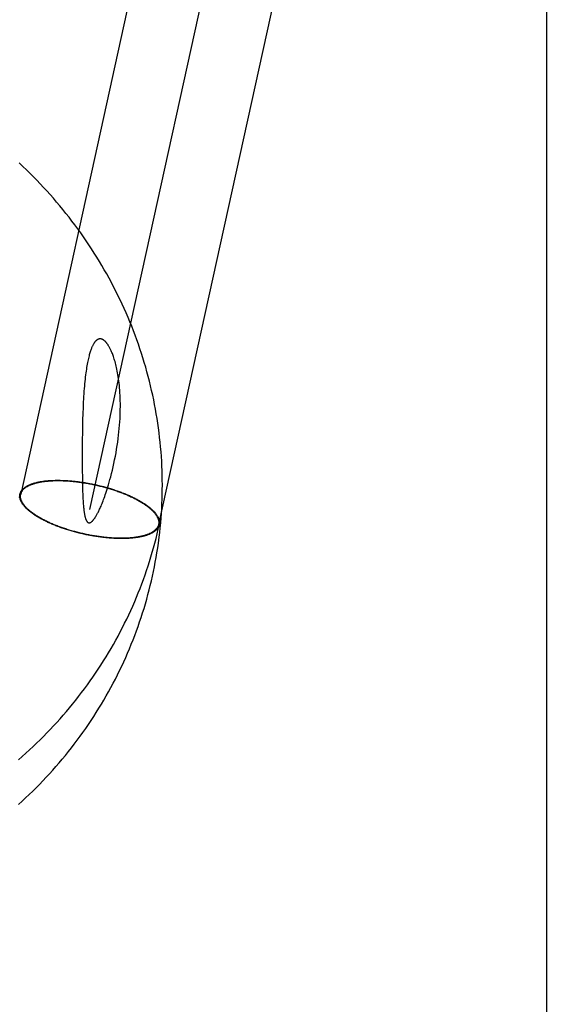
# Model space of a CAD drawing. Header units: inches. Extents: x 0 to 268, y 0 to 174.
# Tile 20 of 125: x 86.624 to 86.77, y 90.262 to 90.531. Entities that reach past the tile are written whole.
import ezdxf

# ---------------------------------------------------------------- set-up
doc = ezdxf.new("R2010")
doc.units = ezdxf.units.IN
doc.header["$LTSCALE"] = 14.754949
doc.header["$MEASUREMENT"] = 0
doc.linetypes.add('HIDDEN', pattern=[0.2, 0.1, -0.1])
doc.layers.add('DEFAULT_2', color=8, linetype='HIDDEN')
doc.layers.add('RIGHT_OR_MAIN_DOOR_ASSEMBLY', color=7, linetype='CONTINUOUS')

msp = doc.modelspace()

# ---------------------------------------------------------------- linework, layer by layer
at = {"layer": 'DEFAULT_2', "color": 8, "linetype": 'HIDDEN'}
for p, q in [((86.732, 90.89013), (86.62465, 90.40105)), ((86.75084, 90.88599), (86.6435, 90.39691)), ((86.76969, 90.88185), (86.66234, 90.39277)), ((86.64163, 90.42315), (86.64158, 90.42146)), ((86.64158, 90.42146), (86.64154, 90.4197)), ((86.64151, 90.41788), (86.64149, 90.41602)), ((86.64154, 90.4197), (86.64151, 90.41788)), ((86.64149, 90.41602), (86.64147, 90.41315)), ((86.64147, 90.41315), (86.64147, 90.41038)), ((86.64147, 90.41038), (86.64148, 90.40781)), ((86.64148, 90.40781), (86.64151, 90.4055)), ((86.64151, 90.4055), (86.64153, 90.40414)), ((86.64153, 90.40414), (86.64156, 90.40294)), ((86.64156, 90.40294), (86.64159, 90.40189)), ((86.64159, 90.40189), (86.64162, 90.40096)), ((86.62441, 90.40088), (86.62445, 90.40108)), ((86.62461, 90.40084), (86.62465, 90.40105)), ((86.64162, 90.40096), (86.64166, 90.40012)), ((86.66238, 90.39298), (86.66234, 90.39277)), ((86.66258, 90.39294), (86.66254, 90.39273))]:
    msp.add_line(p, q, dxfattribs=at)
for points in [[(86.6624, 90.38847), (86.66251, 90.38934), (86.66266, 90.39063), (86.6628, 90.39192), (86.66292, 90.39322), (86.66303, 90.39451), (86.66312, 90.39581), (86.6632, 90.39711), (86.66327, 90.39841), (86.66332, 90.39971), (86.66335, 90.40101), (86.66337, 90.40231), (86.66338, 90.40361), (86.66337, 90.40491), (86.66335, 90.40621), (86.66331, 90.40751), (86.66326, 90.40881), (86.66319, 90.41011), (86.66311, 90.41142), (86.66302, 90.41271), (86.66291, 90.41401), (86.66278, 90.41531), (86.66264, 90.41661), (86.66249, 90.4179), (86.66232, 90.4192), (86.66214, 90.42049), (86.66194, 90.42178), (86.66173, 90.42307), (86.6615, 90.42436), (86.66126, 90.42564), (86.66101, 90.42693), (86.66074, 90.42821), (86.66045, 90.42948), (86.66016, 90.43076), (86.65984, 90.43203), (86.65952, 90.4333), (86.65918, 90.43457), (86.65882, 90.43583), (86.65845, 90.43709), (86.65807, 90.43834), (86.65767, 90.4396), (86.65726, 90.44084), (86.65683, 90.44209), (86.65639, 90.44333), (86.65594, 90.44456), (86.65547, 90.4458), (86.65499, 90.44702), (86.6545, 90.44825), (86.65399, 90.44946), (86.65347, 90.45067), (86.65293, 90.45188), (86.65238, 90.45308), (86.65182, 90.45428), (86.65125, 90.45547), (86.65066, 90.45666), (86.65005, 90.45783), (86.64944, 90.45901), (86.64881, 90.46017), (86.64817, 90.46134), (86.64751, 90.46249), (86.64685, 90.46364), (86.64617, 90.46478), (86.64547, 90.46591), (86.64477, 90.46704), (86.64405, 90.46816), (86.64332, 90.46927), (86.64257, 90.47038), (86.64182, 90.47148), (86.64105, 90.47257), (86.64027, 90.47365), (86.63948, 90.47473), (86.63867, 90.4758), (86.63786, 90.47686), (86.63703, 90.47791), (86.63619, 90.47895), (86.63534, 90.47998), (86.63448, 90.48101), (86.6336, 90.48203), (86.63272, 90.48303), (86.63182, 90.48403), (86.63091, 90.48502), (86.62999, 90.486), (86.62906, 90.48698), (86.62812, 90.48794), (86.62717, 90.48889), (86.62621, 90.48983), (86.62524, 90.49077), (86.62426, 90.49169)], [(86.64926, 90.40582), (86.64949, 90.40672), (86.64972, 90.40764), (86.64993, 90.40857), (86.65014, 90.40952), (86.65034, 90.41048), (86.65053, 90.41145), (86.65071, 90.41242), (86.65088, 90.41339), (86.65103, 90.41436), (86.65117, 90.41533), (86.6513, 90.41628), (86.65142, 90.41723), (86.65152, 90.41816), (86.65161, 90.41908), (86.65169, 90.41998), (86.65175, 90.42088), (86.65181, 90.42175), (86.65185, 90.42261), (86.65187, 90.42345), (86.65189, 90.42427), (86.6519, 90.42508), (86.6519, 90.42586), (86.65189, 90.42663), (86.65186, 90.42739), (86.65183, 90.42812), (86.65179, 90.42884), (86.65175, 90.42953), (86.65169, 90.4302), (86.65163, 90.43085), (86.65156, 90.43147), (86.65149, 90.43208), (86.65141, 90.43266), (86.65133, 90.43321), (86.65124, 90.43375), (86.65115, 90.43427), (86.65105, 90.43477), (86.65096, 90.43525), (86.65086, 90.43571), (86.65076, 90.43615), (86.65065, 90.43657), (86.65055, 90.43697), (86.65044, 90.43735), (86.65034, 90.43772), (86.65023, 90.43806), (86.65013, 90.43839), (86.65002, 90.43871), (86.64992, 90.43901), (86.64981, 90.43929), (86.64971, 90.43955), (86.64961, 90.4398), (86.64951, 90.44004), (86.64942, 90.44026), (86.64932, 90.44047), (86.64923, 90.44067), (86.64913, 90.44086), (86.64904, 90.44104), (86.64895, 90.44121), (86.64887, 90.44137), (86.64878, 90.44152), (86.6487, 90.44166), (86.64861, 90.44179), (86.64853, 90.44192), (86.64846, 90.44203), (86.64838, 90.44214), (86.64831, 90.44224), (86.64823, 90.44234), (86.64816, 90.44243), (86.64809, 90.44252), (86.64802, 90.4426), (86.64796, 90.44267), (86.64789, 90.44274), (86.64783, 90.44281), (86.64777, 90.44287), (86.64771, 90.44293), (86.64765, 90.44298), (86.64759, 90.44304), (86.64753, 90.44308), (86.64748, 90.44313), (86.64742, 90.44317), (86.64737, 90.44321), (86.64731, 90.44324), (86.64726, 90.44328), (86.64721, 90.44331), (86.64716, 90.44334), (86.64711, 90.44337), (86.64706, 90.44339), (86.64701, 90.44342), (86.64697, 90.44344), (86.64692, 90.44346), (86.64687, 90.44347), (86.64683, 90.44349), (86.64678, 90.4435), (86.64673, 90.44352), (86.64669, 90.44353), (86.64664, 90.44354), (86.6466, 90.44355), (86.64655, 90.44355), (86.64651, 90.44356), (86.64647, 90.44356), (86.64642, 90.44356), (86.64638, 90.44357), (86.64633, 90.44356), (86.64629, 90.44356), (86.64624, 90.44356), (86.6462, 90.44355), (86.64615, 90.44355), (86.64611, 90.44354), (86.64606, 90.44353), (86.64602, 90.44352), (86.64597, 90.4435), (86.64592, 90.44349), (86.64587, 90.44347), (86.64583, 90.44345), (86.64578, 90.44343), (86.64573, 90.4434), (86.64568, 90.44338), (86.64563, 90.44335), (86.64558, 90.44332), (86.64553, 90.44328), (86.64547, 90.44324), (86.64542, 90.4432), (86.64537, 90.44316), (86.64531, 90.44311), (86.64525, 90.44306), (86.6452, 90.443), (86.64514, 90.44294), (86.64508, 90.44288), (86.64502, 90.44281), (86.64496, 90.44274), (86.6449, 90.44266), (86.64483, 90.44257), (86.64477, 90.44248), (86.6447, 90.44238), (86.64463, 90.44227), (86.64456, 90.44216), (86.64449, 90.44204), (86.64442, 90.44191), (86.64435, 90.44177), (86.64428, 90.44162), (86.6442, 90.44147), (86.64413, 90.4413), (86.64405, 90.44112), (86.64398, 90.44093), (86.6439, 90.44073), (86.64382, 90.44051), (86.64374, 90.44028), (86.64366, 90.44003), (86.64357, 90.43977), (86.64349, 90.43949), (86.64341, 90.4392), (86.64333, 90.4389), (86.64325, 90.43857), (86.64316, 90.43823), (86.64308, 90.43787), (86.643, 90.43749), (86.64292, 90.43709), (86.64284, 90.43667), (86.64276, 90.43623), (86.64268, 90.43576), (86.6426, 90.43528), (86.64253, 90.43477), (86.64246, 90.43425), (86.64238, 90.4337), (86.64231, 90.43313), (86.64225, 90.43254), (86.64218, 90.43193), (86.64212, 90.43129), (86.64206, 90.43064), (86.642, 90.42997), (86.64195, 90.42928), (86.6419, 90.42857), (86.64185, 90.42784)], [(86.64185, 90.42784), (86.64181, 90.4271), (86.64177, 90.42634), (86.64173, 90.42557), (86.6417, 90.42478), (86.64163, 90.42315)], [(86.62446, 90.40111), (86.62448, 90.40123), (86.62452, 90.40134), (86.62456, 90.40145), (86.6246, 90.40156), (86.62465, 90.40167), (86.62471, 90.40178), (86.62477, 90.40188), (86.62484, 90.40199), (86.62491, 90.40209), (86.62499, 90.40219), (86.62507, 90.40229), (86.62516, 90.40239), (86.62525, 90.40249), (86.62535, 90.40258), (86.62545, 90.40268), (86.62556, 90.40277), (86.62567, 90.40286), (86.62579, 90.40295), (86.62592, 90.40303), (86.62605, 90.40312), (86.62618, 90.4032), (86.62632, 90.40329), (86.62646, 90.40337), (86.62661, 90.40344), (86.62676, 90.40352), (86.62692, 90.40359), (86.62708, 90.40367), (86.62725, 90.40374), (86.62742, 90.40381), (86.6276, 90.40387), (86.62778, 90.40394), (86.62797, 90.404), (86.62816, 90.40406), (86.62835, 90.40412), (86.62855, 90.40417), (86.62875, 90.40423), (86.62896, 90.40428), (86.62917, 90.40433), (86.62939, 90.40438), (86.62961, 90.40443), (86.62983, 90.40447), (86.63006, 90.40451), (86.63029, 90.40455), (86.63053, 90.40459), (86.63076, 90.40462), (86.63101, 90.40466), (86.63125, 90.40469), (86.6315, 90.40472), (86.63176, 90.40474), (86.63201, 90.40477), (86.63227, 90.40479), (86.63253, 90.40481), (86.6328, 90.40482), (86.63307, 90.40484), (86.63334, 90.40485), (86.63362, 90.40486), (86.63389, 90.40487), (86.63417, 90.40488), (86.63446, 90.40488), (86.63474, 90.40488), (86.63503, 90.40488), (86.63532, 90.40488), (86.63561, 90.40487), (86.63591, 90.40487), (86.63621, 90.40486), (86.6365, 90.40484), (86.63681, 90.40483), (86.63711, 90.40481), (86.63741, 90.40479), (86.63772, 90.40477), (86.63803, 90.40475), (86.63834, 90.40472), (86.63865, 90.4047), (86.63896, 90.40467), (86.63928, 90.40463), (86.63959, 90.4046), (86.63991, 90.40456), (86.64023, 90.40452), (86.64054, 90.40448), (86.64086, 90.40444), (86.64118, 90.40439), (86.6415, 90.40435), (86.64183, 90.4043), (86.64215, 90.40424), (86.64247, 90.40419), (86.64279, 90.40413), (86.64311, 90.40408), (86.64344, 90.40402), (86.64376, 90.40395), (86.64408, 90.40389), (86.6444, 90.40382), (86.64473, 90.40376), (86.64505, 90.40369), (86.64537, 90.40361), (86.64569, 90.40354), (86.64601, 90.40346), (86.64633, 90.40339), (86.64665, 90.40331), (86.64697, 90.40323), (86.64728, 90.40314), (86.6476, 90.40306), (86.64791, 90.40297), (86.64823, 90.40288), (86.64854, 90.40279), (86.64885, 90.4027), (86.64916, 90.40261), (86.64947, 90.40251), (86.64977, 90.40242), (86.65008, 90.40232), (86.65038, 90.40222), (86.65068, 90.40212), (86.65098, 90.40201), (86.65127, 90.40191), (86.65157, 90.4018), (86.65186, 90.4017), (86.65215, 90.40159), (86.65243, 90.40148), (86.65272, 90.40137), (86.653, 90.40126), (86.65328, 90.40114), (86.65355, 90.40103), (86.65382, 90.40091), (86.65409, 90.40079), (86.65436, 90.40068), (86.65463, 90.40056), (86.65489, 90.40044), (86.65514, 90.40032), (86.6554, 90.40019), (86.65565, 90.40007), (86.6559, 90.39995), (86.65614, 90.39982), (86.65638, 90.3997), (86.65662, 90.39957), (86.65685, 90.39944), (86.65708, 90.39931), (86.6573, 90.39918), (86.65752, 90.39906), (86.65774, 90.39893), (86.65795, 90.39879), (86.65816, 90.39866), (86.65837, 90.39853), (86.65857, 90.3984), (86.65876, 90.39827), (86.65896, 90.39813), (86.65914, 90.398), (86.65933, 90.39787), (86.6595, 90.39773), (86.65968, 90.3976), (86.65985, 90.39747), (86.66001, 90.39733), (86.66017, 90.3972), (86.66033, 90.39706), (86.66048, 90.39693), (86.66062, 90.39679), (86.66076, 90.39666), (86.6609, 90.39652), (86.66103, 90.39639), (86.66116, 90.39625), (86.66128, 90.39612), (86.66139, 90.39599), (86.6615, 90.39585), (86.66161, 90.39572), (86.66171, 90.39559), (86.6618, 90.39545), (86.66189, 90.39532), (86.66198, 90.39519), (86.66206, 90.39506), (86.66213, 90.39493), (86.6622, 90.3948), (86.66226, 90.39467), (86.66232, 90.39454), (86.66237, 90.39441), (86.66242, 90.39428), (86.66246, 90.39416), (86.6625, 90.39403), (86.66253, 90.39391), (86.66255, 90.39378), (86.66257, 90.39366), (86.66259, 90.39354), (86.6626, 90.39341), (86.6626, 90.39329), (86.6626, 90.39317), (86.66259, 90.39306), (86.66258, 90.39294)], [(86.62465, 90.40105), (86.62466, 90.40107), (86.62468, 90.40118), (86.62472, 90.40129), (86.62476, 90.4014), (86.6248, 90.40151), (86.62485, 90.40162), (86.62491, 90.40172), (86.62497, 90.40183), (86.62503, 90.40193), (86.62511, 90.40203), (86.62518, 90.40214), (86.62526, 90.40223), (86.62535, 90.40233), (86.62544, 90.40243), (86.62554, 90.40252), (86.62564, 90.40262), (86.62575, 90.40271), (86.62586, 90.4028), (86.62598, 90.40288), (86.6261, 90.40297), (86.62623, 90.40305), (86.62636, 90.40314), (86.6265, 90.40322), (86.62664, 90.4033), (86.62679, 90.40337), (86.62694, 90.40345), (86.6271, 90.40352), (86.62726, 90.4036), (86.62742, 90.40367), (86.62759, 90.40373), (86.62777, 90.4038), (86.62795, 90.40386), (86.62813, 90.40392), (86.62832, 90.40398), (86.62851, 90.40404), (86.62871, 90.4041), (86.62891, 90.40415), (86.62912, 90.4042), (86.62932, 90.40425), (86.62954, 90.4043), (86.62975, 90.40435), (86.62998, 90.40439), (86.6302, 90.40443), (86.63043, 90.40447), (86.63066, 90.40451), (86.6309, 90.40454), (86.63114, 90.40458), (86.63138, 90.40461), (86.63163, 90.40463), (86.63188, 90.40466), (86.63213, 90.40468), (86.63239, 90.40471), (86.63265, 90.40472), (86.63291, 90.40474), (86.63318, 90.40476), (86.63345, 90.40477), (86.63372, 90.40478), (86.63399, 90.40479), (86.63427, 90.40479), (86.63455, 90.4048), (86.63483, 90.4048), (86.63512, 90.4048), (86.63541, 90.4048), (86.6357, 90.40479), (86.63599, 90.40478), (86.63628, 90.40477), (86.63658, 90.40476), (86.63688, 90.40475), (86.63718, 90.40473), (86.63748, 90.40471), (86.63778, 90.40469), (86.63809, 90.40467), (86.63839, 90.40464), (86.6387, 90.40461), (86.63901, 90.40458), (86.63932, 90.40455), (86.63963, 90.40452), (86.63995, 90.40448), (86.64026, 90.40444), (86.64058, 90.4044), (86.64089, 90.40436), (86.64121, 90.40431), (86.64153, 90.40427), (86.64184, 90.40422), (86.64216, 90.40417), (86.64248, 90.40411), (86.6428, 90.40406), (86.64312, 90.404), (86.64344, 90.40394), (86.64376, 90.40388), (86.64408, 90.40382), (86.6444, 90.40375), (86.64471, 90.40368), (86.64503, 90.40361), (86.64535, 90.40354), (86.64567, 90.40347), (86.64598, 90.4034), (86.6463, 90.40332), (86.64662, 90.40324), (86.64693, 90.40316), (86.64724, 90.40308), (86.64756, 90.40299), (86.64787, 90.40291), (86.64818, 90.40282), (86.64849, 90.40273), (86.64879, 90.40264), (86.6491, 90.40255), (86.6494, 90.40245), (86.64971, 90.40236), (86.65001, 90.40226), (86.65031, 90.40216), (86.6506, 90.40206), (86.6509, 90.40196), (86.65119, 90.40186), (86.65148, 90.40175), (86.65177, 90.40165), (86.65205, 90.40154), (86.65234, 90.40143), (86.65262, 90.40132), (86.6529, 90.40121), (86.65317, 90.4011), (86.65345, 90.40098), (86.65372, 90.40087), (86.65398, 90.40075), (86.65425, 90.40064), (86.65451, 90.40052), (86.65477, 90.4004), (86.65502, 90.40028), (86.65527, 90.40016), (86.65552, 90.40004), (86.65577, 90.39991), (86.65601, 90.39979), (86.65624, 90.39967), (86.65648, 90.39954), (86.65671, 90.39942), (86.65694, 90.39929), (86.65716, 90.39916), (86.65738, 90.39903), (86.65759, 90.3989), (86.6578, 90.39878), (86.65801, 90.39865), (86.65821, 90.39852), (86.65841, 90.39838), (86.6586, 90.39825), (86.65879, 90.39812), (86.65898, 90.39799), (86.65916, 90.39786), (86.65934, 90.39773), (86.65951, 90.39759), (86.65968, 90.39746), (86.65984, 90.39733), (86.66, 90.39719), (86.66015, 90.39706), (86.6603, 90.39693), (86.66044, 90.39679), (86.66058, 90.39666), (86.66072, 90.39653), (86.66085, 90.39639), (86.66097, 90.39626), (86.66109, 90.39613), (86.6612, 90.396), (86.66131, 90.39586), (86.66142, 90.39573), (86.66152, 90.3956), (86.66161, 90.39547), (86.6617, 90.39534), (86.66178, 90.39521), (86.66186, 90.39508), (86.66193, 90.39495), (86.662, 90.39482), (86.66206, 90.39469), (86.66212, 90.39456), (86.66217, 90.39444), (86.66222, 90.39431), (86.66226, 90.39419), (86.6623, 90.39406), (86.66233, 90.39394), (86.66235, 90.39381), (86.66237, 90.39369), (86.66239, 90.39357), (86.6624, 90.39345), (86.6624, 90.39333), (86.6624, 90.39321), (86.66239, 90.3931), (86.66238, 90.39298)], [(86.64166, 90.40012), (86.64168, 90.39973), (86.6417, 90.39936), (86.64172, 90.399), (86.64175, 90.39866), (86.64177, 90.39834), (86.64179, 90.39803), (86.64182, 90.39774), (86.64184, 90.39747), (86.64187, 90.39721), (86.6419, 90.39697), (86.64192, 90.39674), (86.64195, 90.39653), (86.64198, 90.39632), (86.64201, 90.39613), (86.64203, 90.39594), (86.64206, 90.39577), (86.64209, 90.3956), (86.64212, 90.39544), (86.64215, 90.39529), (86.64218, 90.39515), (86.64221, 90.39501), (86.64224, 90.39489), (86.64228, 90.39477), (86.64231, 90.39466), (86.64234, 90.39455), (86.64237, 90.39445), (86.6424, 90.39436), (86.64243, 90.39427), (86.64246, 90.39419), (86.64249, 90.39412), (86.64252, 90.39405), (86.64255, 90.39398), (86.64258, 90.39392), (86.64261, 90.39386), (86.64264, 90.39381), (86.64267, 90.39376), (86.6427, 90.39371), (86.64273, 90.39367), (86.64275, 90.39363), (86.64278, 90.39359), (86.64281, 90.39356), (86.64283, 90.39353), (86.64286, 90.3935), (86.64288, 90.39347), (86.64291, 90.39345), (86.64293, 90.39342), (86.64296, 90.3934), (86.64298, 90.39338), (86.643, 90.39337), (86.64303, 90.39335), (86.64305, 90.39334), (86.64307, 90.39332), (86.6431, 90.39331), (86.64312, 90.3933), (86.64314, 90.39329), (86.64317, 90.39328), (86.64319, 90.39327), (86.64321, 90.39327), (86.64323, 90.39326), (86.64326, 90.39326), (86.64328, 90.39325), (86.6433, 90.39325), (86.64333, 90.39325), (86.64335, 90.39325), (86.64337, 90.39324), (86.6434, 90.39325), (86.64342, 90.39325), (86.64345, 90.39325), (86.64348, 90.39325), (86.6435, 90.39326), (86.64353, 90.39326), (86.64356, 90.39327), (86.64359, 90.39328), (86.64362, 90.39329), (86.64365, 90.3933), (86.64368, 90.39331), (86.64371, 90.39333), (86.64375, 90.39334), (86.64379, 90.39336), (86.64382, 90.39338), (86.64386, 90.39341), (86.6439, 90.39343), (86.64395, 90.39346), (86.64399, 90.3935), (86.64404, 90.39353), (86.64409, 90.39357), (86.64414, 90.39362), (86.64419, 90.39367), (86.64424, 90.39372), (86.6443, 90.39377), (86.64436, 90.39383), (86.64441, 90.3939), (86.64448, 90.39397), (86.64454, 90.39404), (86.6446, 90.39413), (86.64467, 90.39421), (86.64474, 90.39431), (86.64481, 90.39441), (86.64489, 90.39451), (86.64497, 90.39463), (86.64505, 90.39475), (86.64513, 90.39488), (86.64522, 90.39502), (86.6453, 90.39518), (86.6454, 90.39533), (86.64549, 90.3955), (86.64559, 90.39568), (86.64569, 90.39587), (86.64579, 90.39607), (86.6459, 90.39628), (86.646, 90.3965), (86.64612, 90.39674), (86.64623, 90.39699), (86.64635, 90.39725), (86.64648, 90.39754), (86.64661, 90.39784), (86.64674, 90.39816), (86.64688, 90.3985), (86.64702, 90.39885), (86.64717, 90.39923), (86.64732, 90.39962), (86.64747, 90.40003), (86.64762, 90.40046), (86.64778, 90.40092), (86.64795, 90.4014), (86.64812, 90.40192), (86.64829, 90.40247), (86.64847, 90.40305), (86.64866, 90.40368), (86.64886, 90.40434), (86.64905, 90.40506), (86.64926, 90.40582)], [(86.62446, 90.40111), (86.62424, 90.40015)], [(86.66254, 90.39271), (86.66251, 90.39259), (86.66248, 90.39248), (86.66244, 90.39237), (86.66239, 90.39226), (86.66234, 90.39215), (86.66228, 90.39204), (86.66222, 90.39194), (86.66216, 90.39183), (86.66208, 90.39173), (86.66201, 90.39163), (86.66192, 90.39153), (86.66184, 90.39143), (86.66174, 90.39133), (86.66165, 90.39124), (86.66154, 90.39114), (86.66143, 90.39105), (86.66132, 90.39096), (86.6612, 90.39087), (86.66108, 90.39078), (86.66095, 90.3907), (86.66081, 90.39062), (86.66068, 90.39053), (86.66053, 90.39045), (86.66038, 90.39038), (86.66023, 90.3903), (86.66007, 90.39022), (86.65991, 90.39015), (86.65974, 90.39008), (86.65957, 90.39001), (86.65939, 90.38995), (86.65921, 90.38988), (86.65903, 90.38982), (86.65884, 90.38976), (86.65864, 90.3897), (86.65844, 90.38964), (86.65824, 90.38959), (86.65803, 90.38954), (86.65782, 90.38949), (86.65761, 90.38944), (86.65739, 90.38939), (86.65716, 90.38935), (86.65693, 90.38931), (86.6567, 90.38927), (86.65647, 90.38923), (86.65623, 90.38919), (86.65599, 90.38916), (86.65574, 90.38913), (86.65549, 90.3891), (86.65524, 90.38908), (86.65498, 90.38905), (86.65472, 90.38903), (86.65446, 90.38901), (86.65419, 90.38899), (86.65393, 90.38898), (86.65365, 90.38897), (86.65338, 90.38896), (86.6531, 90.38895), (86.65282, 90.38894), (86.65254, 90.38894), (86.65225, 90.38894), (86.65196, 90.38894), (86.65167, 90.38894), (86.65138, 90.38895), (86.65109, 90.38895), (86.65079, 90.38896), (86.65049, 90.38897), (86.65019, 90.38899), (86.64989, 90.38901), (86.64958, 90.38902), (86.64927, 90.38905), (86.64897, 90.38907), (86.64866, 90.3891), (86.64834, 90.38912), (86.64803, 90.38915), (86.64772, 90.38919), (86.6474, 90.38922), (86.64709, 90.38926), (86.64677, 90.3893), (86.64645, 90.38934), (86.64613, 90.38938), (86.64581, 90.38943), (86.64549, 90.38947), (86.64517, 90.38952), (86.64485, 90.38957), (86.64453, 90.38963), (86.6442, 90.38968), (86.64388, 90.38974), (86.64356, 90.3898), (86.64323, 90.38986), (86.64291, 90.38993), (86.64259, 90.38999), (86.64227, 90.39006), (86.64195, 90.39013), (86.64162, 90.3902), (86.6413, 90.39028), (86.64098, 90.39035), (86.64066, 90.39043), (86.64035, 90.39051), (86.64003, 90.39059), (86.63971, 90.39068), (86.63939, 90.39076), (86.63908, 90.39085), (86.63877, 90.39094), (86.63845, 90.39103), (86.63814, 90.39112), (86.63784, 90.39121), (86.63753, 90.39131), (86.63722, 90.3914), (86.63692, 90.3915), (86.63662, 90.3916), (86.63632, 90.3917), (86.63602, 90.3918), (86.63572, 90.39191), (86.63543, 90.39201), (86.63514, 90.39212), (86.63485, 90.39223), (86.63456, 90.39234), (86.63428, 90.39245), (86.634, 90.39256), (86.63372, 90.39268), (86.63344, 90.39279), (86.63317, 90.39291), (86.6329, 90.39302), (86.63263, 90.39314), (86.63237, 90.39326), (86.63211, 90.39338), (86.63185, 90.3935), (86.6316, 90.39362), (86.63135, 90.39375), (86.6311, 90.39387), (86.63085, 90.394), (86.63061, 90.39412), (86.63038, 90.39425), (86.63015, 90.39438), (86.62992, 90.3945), (86.62969, 90.39463), (86.62947, 90.39476), (86.62925, 90.39489), (86.62904, 90.39502), (86.62883, 90.39515), (86.62863, 90.39529), (86.62843, 90.39542), (86.62823, 90.39555), (86.62804, 90.39568), (86.62785, 90.39582), (86.62767, 90.39595), (86.62749, 90.39608), (86.62732, 90.39622), (86.62715, 90.39635), (86.62698, 90.39649), (86.62682, 90.39662), (86.62667, 90.39676), (86.62652, 90.39689), (86.62637, 90.39703), (86.62623, 90.39716), (86.6261, 90.39729), (86.62596, 90.39743), (86.62584, 90.39756), (86.62572, 90.3977), (86.6256, 90.39783), (86.62549, 90.39797), (86.62539, 90.3981), (86.62529, 90.39823), (86.62519, 90.39836), (86.6251, 90.3985), (86.62502, 90.39863), (86.62494, 90.39876), (86.62486, 90.39889), (86.6248, 90.39902), (86.62473, 90.39915), (86.62467, 90.39928), (86.62462, 90.39941), (86.62457, 90.39953), (86.62453, 90.39966), (86.6245, 90.39979), (86.62447, 90.39991), (86.62444, 90.40004), (86.62442, 90.40016), (86.62441, 90.40028), (86.6244, 90.4004), (86.62439, 90.40052), (86.62439, 90.40064), (86.6244, 90.40076), (86.62441, 90.40088)], [(86.66234, 90.39277), (86.66234, 90.39275), (86.66231, 90.39264), (86.66228, 90.39253), (86.66224, 90.39242), (86.66219, 90.39231), (86.66214, 90.3922), (86.66209, 90.39209), (86.66203, 90.39199), (86.66196, 90.39189), (86.66189, 90.39178), (86.66181, 90.39168), (86.66173, 90.39158), (86.66164, 90.39149), (86.66155, 90.39139), (86.66145, 90.3913), (86.66135, 90.3912), (86.66125, 90.39111), (86.66113, 90.39102), (86.66102, 90.39093), (86.66089, 90.39085), (86.66077, 90.39076), (86.66063, 90.39068), (86.6605, 90.3906), (86.66035, 90.39052), (86.66021, 90.39044), (86.66005, 90.39037), (86.6599, 90.39029), (86.65974, 90.39022), (86.65957, 90.39015), (86.6594, 90.39009), (86.65923, 90.39002), (86.65905, 90.38996), (86.65886, 90.38989), (86.65867, 90.38983), (86.65848, 90.38978), (86.65829, 90.38972), (86.65808, 90.38967), (86.65788, 90.38961), (86.65767, 90.38956), (86.65746, 90.38952), (86.65724, 90.38947), (86.65702, 90.38943), (86.65679, 90.38939), (86.65656, 90.38935), (86.65633, 90.38931), (86.6561, 90.38928), (86.65586, 90.38924), (86.65561, 90.38921), (86.65537, 90.38918), (86.65512, 90.38916), (86.65486, 90.38913), (86.65461, 90.38911), (86.65435, 90.38909), (86.65408, 90.38908), (86.65382, 90.38906), (86.65355, 90.38905), (86.65328, 90.38904), (86.653, 90.38903), (86.65272, 90.38902), (86.65244, 90.38902), (86.65216, 90.38902), (86.65188, 90.38902), (86.65159, 90.38902), (86.6513, 90.38903), (86.65101, 90.38904), (86.65071, 90.38905), (86.65042, 90.38906), (86.65012, 90.38907), (86.64982, 90.38909), (86.64952, 90.38911), (86.64921, 90.38913), (86.64891, 90.38915), (86.6486, 90.38918), (86.64829, 90.38921), (86.64798, 90.38923), (86.64767, 90.38927), (86.64736, 90.3893), (86.64705, 90.38934), (86.64673, 90.38938), (86.64642, 90.38942), (86.6461, 90.38946), (86.64579, 90.3895), (86.64547, 90.38955), (86.64515, 90.3896), (86.64483, 90.38965), (86.64451, 90.38971), (86.6442, 90.38976), (86.64388, 90.38982), (86.64356, 90.38988), (86.64324, 90.38994), (86.64292, 90.39), (86.6426, 90.39007), (86.64228, 90.39013), (86.64196, 90.3902), (86.64164, 90.39028), (86.64133, 90.39035), (86.64101, 90.39042), (86.64069, 90.3905), (86.64038, 90.39058), (86.64006, 90.39066), (86.63975, 90.39074), (86.63944, 90.39083), (86.63913, 90.39091), (86.63882, 90.391), (86.63851, 90.39109), (86.6382, 90.39118), (86.63789, 90.39127), (86.63759, 90.39136), (86.63729, 90.39146), (86.63699, 90.39156), (86.63669, 90.39166), (86.63639, 90.39176), (86.6361, 90.39186), (86.6358, 90.39196), (86.63551, 90.39207), (86.63523, 90.39217), (86.63494, 90.39228), (86.63466, 90.39239), (86.63438, 90.3925), (86.6341, 90.39261), (86.63382, 90.39272), (86.63355, 90.39283), (86.63328, 90.39295), (86.63301, 90.39306), (86.63275, 90.39318), (86.63249, 90.3933), (86.63223, 90.39342), (86.63197, 90.39354), (86.63172, 90.39366), (86.63147, 90.39378), (86.63123, 90.3939), (86.63099, 90.39403), (86.63075, 90.39415), (86.63052, 90.39428), (86.63029, 90.3944), (86.63006, 90.39453), (86.62984, 90.39466), (86.62962, 90.39479), (86.6294, 90.39491), (86.62919, 90.39504), (86.62899, 90.39517), (86.62878, 90.3953), (86.62859, 90.39543), (86.62839, 90.39557), (86.6282, 90.3957), (86.62802, 90.39583), (86.62783, 90.39596), (86.62766, 90.39609), (86.62749, 90.39623), (86.62732, 90.39636), (86.62716, 90.39649), (86.627, 90.39662), (86.62684, 90.39676), (86.6267, 90.39689), (86.62655, 90.39702), (86.62641, 90.39716), (86.62628, 90.39729), (86.62615, 90.39742), (86.62602, 90.39756), (86.62591, 90.39769), (86.62579, 90.39782), (86.62568, 90.39795), (86.62558, 90.39809), (86.62548, 90.39822), (86.62538, 90.39835), (86.6253, 90.39848), (86.62521, 90.39861), (86.62513, 90.39874), (86.62506, 90.39887), (86.62499, 90.399), (86.62493, 90.39913), (86.62487, 90.39925), (86.62482, 90.39938), (86.62477, 90.39951), (86.62473, 90.39963), (86.6247, 90.39976), (86.62467, 90.39988), (86.62464, 90.4), (86.62462, 90.40013), (86.62461, 90.40025), (86.6246, 90.40037), (86.62459, 90.40049), (86.6246, 90.40061), (86.6246, 90.40072), (86.62461, 90.40084)], [(86.6241, 90.32843), (86.6251, 90.32931), (86.62609, 90.3302), (86.62707, 90.3311), (86.62805, 90.33201), (86.62901, 90.33293), (86.62996, 90.33386), (86.6309, 90.3348), (86.63183, 90.33575), (86.63275, 90.33671), (86.63365, 90.33767), (86.63455, 90.33865), (86.63543, 90.33964), (86.63631, 90.34063), (86.63717, 90.34164), (86.63802, 90.34265), (86.63886, 90.34367), (86.63969, 90.3447), (86.6405, 90.34574), (86.64131, 90.34679), (86.6421, 90.34785), (86.64288, 90.34891), (86.64365, 90.34998), (86.6444, 90.35106), (86.64514, 90.35215), (86.64587, 90.35324), (86.64659, 90.35434), (86.6473, 90.35545), (86.64799, 90.35657), (86.64867, 90.35769), (86.64934, 90.35883), (86.64999, 90.35996), (86.65063, 90.36111), (86.65126, 90.36226), (86.65187, 90.36342), (86.65248, 90.36458), (86.65306, 90.36575), (86.65364, 90.36692), (86.6542, 90.36811), (86.65475, 90.36929), (86.65529, 90.37049), (86.65581, 90.37168), (86.65631, 90.37289), (86.65681, 90.3741), (86.65729, 90.37531), (86.65776, 90.37653), (86.65821, 90.37775), (86.65865, 90.37898), (86.65907, 90.38022), (86.65949, 90.38145), (86.65988, 90.3827), (86.66027, 90.38394), (86.66063, 90.38519), (86.66099, 90.38644), (86.66133, 90.3877), (86.66166, 90.38896), (86.66197, 90.39023), (86.66227, 90.39149), (86.66254, 90.39273)], [(86.62405, 90.31617), (86.62503, 90.31707), (86.62601, 90.31797), (86.62697, 90.31889), (86.62793, 90.31982), (86.62887, 90.32076), (86.6298, 90.3217), (86.63072, 90.32266), (86.63163, 90.32363), (86.63253, 90.3246), (86.63342, 90.32559), (86.6343, 90.32658), (86.63516, 90.32758), (86.63602, 90.3286), (86.63686, 90.32962), (86.63769, 90.33064), (86.63851, 90.33168), (86.63931, 90.33273), (86.64011, 90.33378), (86.64089, 90.33485), (86.64166, 90.33592), (86.64242, 90.33699), (86.64317, 90.33808), (86.6439, 90.33917), (86.64462, 90.34027), (86.64533, 90.34138), (86.64602, 90.3425), (86.64671, 90.34362), (86.64738, 90.34475), (86.64803, 90.34589), (86.64868, 90.34703), (86.64931, 90.34818), (86.64993, 90.34934), (86.65053, 90.3505), (86.65112, 90.35167), (86.6517, 90.35284), (86.65227, 90.35402), (86.65282, 90.35521), (86.65336, 90.3564), (86.65388, 90.3576), (86.65439, 90.3588), (86.65489, 90.36001), (86.65537, 90.36123), (86.65584, 90.36245), (86.6563, 90.36367), (86.65674, 90.3649), (86.65717, 90.36613), (86.65759, 90.36737), (86.65799, 90.36861), (86.65837, 90.36985), (86.65874, 90.3711), (86.6591, 90.37236), (86.65945, 90.37361), (86.65978, 90.37487), (86.66009, 90.37614), (86.66039, 90.37741), (86.66068, 90.37868), (86.66095, 90.37995), (86.66121, 90.38123), (86.66145, 90.3825), (86.66168, 90.38379), (86.6619, 90.38507), (86.6621, 90.38636), (86.66229, 90.38765), (86.6624, 90.38847)]]:
    msp.add_lwpolyline(points, dxfattribs=at)
at = {"layer": 'RIGHT_OR_MAIN_DOOR_ASSEMBLY', "color": 3, "linetype": 'Continuous'}
msp.add_line((86.76834, 101.47362), (86.76834, 80.97362), dxfattribs=at)

doc.saveas('drawing.dxf')
